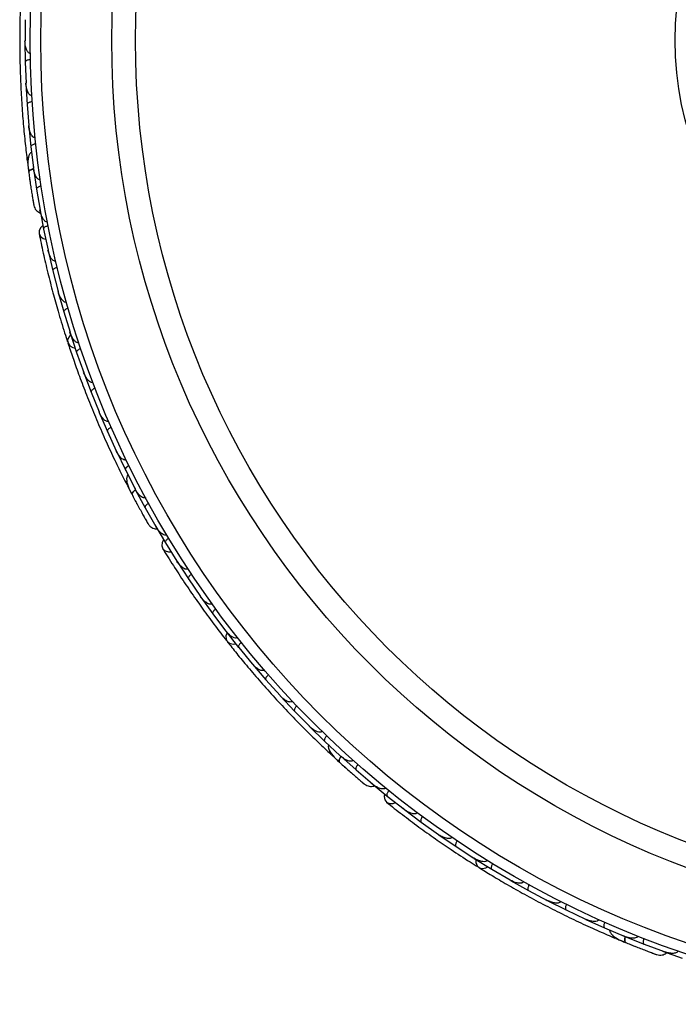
# Model space of a CAD drawing. Header units: millimetres. Extents: x 59 to 109, y 26 to 144.
# Tile 15 of 158: x 59.42 to 62.54, y 41.43 to 46.1. Entities that reach past the tile are written whole.
import ezdxf

# ---------------------------------------------------------------- set-up
doc = ezdxf.new("R2010")
doc.units = ezdxf.units.MM

msp = doc.modelspace()

# ---------------------------------------------------------------- linework, layer by layer
at = {"color": 7, "linetype": 'Continuous', "lineweight": 25}
for p, q in [((59.44212, 46.10483), (59.44141, 46.00414)), ((59.44103, 46.00137), (59.44219, 45.90379)), ((59.44146, 46.01169), (59.44139, 46.00428)), ((59.44227, 45.90378), (59.44596, 45.80313)), ((59.44569, 45.81042), (59.44594, 45.80319)), ((59.4457, 45.80035), (59.45114, 45.7028)), ((59.45121, 45.70279), (59.45933, 45.60213)), ((59.45877, 45.60904), (59.45931, 45.60209)), ((59.45918, 45.59938), (59.46892, 45.50187)), ((59.46899, 45.50187), (59.48156, 45.40131)), ((59.45244, 45.43047), (59.45806, 45.38692)), ((59.48078, 45.40758), (59.48155, 45.40122)), ((59.48154, 45.39848), (59.49563, 45.301)), ((59.49571, 45.30101), (59.5128, 45.2005)), ((59.51089, 45.20854), (59.5292, 45.11129)), ((59.51186, 45.20605), (59.51281, 45.20035)), ((59.52929, 45.11129), (59.55055, 45.01172)), ((59.54909, 45.01855), (59.55046, 45.01204)), ((59.55077, 45.00889), (59.57316, 44.91309)), ((59.57323, 44.9131), (59.59871, 44.81511)), ((59.59684, 44.82229), (59.59862, 44.81538)), ((59.59906, 44.81232), (59.62551, 44.71803)), ((59.62559, 44.71805), (59.65523, 44.62162)), ((59.653, 44.62888), (59.65514, 44.62182)), ((59.65569, 44.61886), (59.68616, 44.52608)), ((59.68624, 44.52609), (59.72001, 44.43122)), ((59.71748, 44.43834), (59.71994, 44.43135)), ((59.7206, 44.42849), (59.75507, 44.33719)), ((59.75514, 44.33721), (59.79303, 44.24389)), ((59.79029, 44.25065), (59.79299, 44.24394)), ((59.79374, 44.24119), (59.83221, 44.15138)), ((59.83229, 44.1514), (59.87434, 44.05958)), ((59.87145, 44.06589), (59.87434, 44.05955)), ((59.87514, 44.05695), (59.91764, 43.96865)), ((59.91772, 43.96868), (59.96392, 43.87848)), ((59.92658, 43.89592), (59.94676, 43.85692)), ((59.96104, 43.8841), (59.96394, 43.8784)), ((59.96487, 43.87582), (60.01145, 43.78903)), ((60.01152, 43.78906), (60.06196, 43.70047)), ((60.05741, 43.70737), (60.10788, 43.62225)), ((60.05917, 43.70536), (60.06202, 43.70033)), ((60.10796, 43.62228), (60.16199, 43.53598)), ((60.15828, 43.5419), (60.1618, 43.53625)), ((60.16317, 43.5334), (60.21697, 43.45103)), ((60.21704, 43.45107), (60.27449, 43.3677)), ((60.27028, 43.37381), (60.27432, 43.36792)), ((60.27578, 43.36519), (60.33288, 43.28565)), ((60.33295, 43.28568), (60.39378, 43.20521)), ((60.3892, 43.21126), (60.39363, 43.20537)), ((60.39516, 43.20277), (60.45553, 43.12601)), ((60.4556, 43.12605), (60.51978, 43.04845)), ((60.51496, 43.05427), (60.51967, 43.04855)), ((60.52126, 43.04608), (60.58488, 42.97208)), ((60.58494, 42.97213), (60.65247, 42.89739)), ((60.64758, 42.90281), (60.65241, 42.89743)), ((60.65406, 42.89509), (60.72093, 42.82386)), ((60.72099, 42.82391), (60.79191, 42.75201)), ((60.78704, 42.75694), (60.79192, 42.75197)), ((60.79356, 42.74981), (60.8637, 42.68137)), ((60.86376, 42.68142), (60.93802, 42.61247)), ((60.89697, 42.61608), (60.92928, 42.58634)), ((60.9334, 42.61676), (60.93808, 42.61239)), ((60.93983, 42.61029), (61.01328, 42.54467)), ((61.01334, 42.54472), (61.09104, 42.47872)), ((61.0844, 42.48365), (61.16094, 42.42092)), ((61.08674, 42.48236), (61.09114, 42.47861)), ((61.16101, 42.42098), (61.24129, 42.35836)), ((61.23578, 42.36266), (61.24102, 42.35855)), ((61.24328, 42.35634), (61.32201, 42.29735)), ((61.32207, 42.2974), (61.40457, 42.23871)), ((61.39852, 42.24301), (61.40433, 42.23886)), ((61.40663, 42.23679), (61.4875, 42.18157)), ((61.48755, 42.18163), (61.57223, 42.12682)), ((61.56586, 42.13094), (61.57204, 42.12692)), ((61.57437, 42.125), (61.65735, 42.07351)), ((61.6574, 42.07357), (61.74425, 42.02261)), ((61.73773, 42.02643), (61.74412, 42.02266)), ((61.74645, 42.02089), (61.83154, 41.97311)), ((61.83159, 41.97317), (61.9206, 41.92604)), ((61.91415, 41.92946), (61.92054, 41.92605)), ((61.92288, 41.92442), (62.01008, 41.88036)), ((62.01012, 41.88042), (62.10136, 41.83712)), ((62.09509, 41.84009), (62.10138, 41.83709)), ((62.10366, 41.83562), (62.19298, 41.79529)), ((62.19302, 41.79536), (62.28639, 41.75597)), ((62.24657, 41.74532), (62.25446, 41.74203)), ((62.28057, 41.75842), (62.28646, 41.75591)), ((62.28883, 41.75454), (62.38029, 41.71799)), ((62.38033, 41.71806), (62.47592, 41.68262)), ((62.46799, 41.68498), (62.56137, 41.65222)), ((62.47064, 41.68457), (62.47605, 41.68255))]:
    msp.add_line(p, q, dxfattribs=at)
at = {"color": 1, "linetype": 'Continuous', "lineweight": 25, "flags": 128}
for points in [[(59.48193, 45.39762), (59.4789, 45.3966), (59.47165, 45.39366), (59.4658, 45.39049), (59.46159, 45.38721), (59.45916, 45.38394), (59.45862, 45.38081)], [(59.96553, 43.87514), (59.96303, 43.87315), (59.95722, 43.8679), (59.95281, 43.86292), (59.94997, 43.8584), (59.94881, 43.85449), (59.94937, 43.85137)], [(60.94068, 42.60988), (60.93901, 42.60715), (60.93535, 42.60024), (60.93291, 42.59405), (60.93179, 42.58882), (60.93203, 42.58476), (60.93363, 42.58201)], [(62.28961, 41.75371), (62.28913, 41.7513), (62.28805, 41.74356), (62.28788, 41.73691), (62.28861, 41.73161), (62.29023, 41.72788), (62.29267, 41.72584)]]:
    msp.add_lwpolyline(points, dxfattribs=at)
at = {"color": 7, "linetype": 'Continuous', "lineweight": 25, "flags": 128}
for points in [[(59.46557, 45.33192), (59.46553, 45.33227), (59.46552, 45.3326)], [(59.52564, 45.12843), (59.51555, 45.11896), (59.50819, 45.10454), (59.50801, 45.08954), (59.51502, 45.07615), (59.52819, 45.06636), (59.53922, 45.06262)], [(59.65824, 44.61048), (59.64869, 44.59893), (59.64351, 44.5839), (59.64537, 44.56922), (59.65402, 44.55701), (59.66821, 44.54905), (59.67894, 44.54678)], [(59.97263, 43.80781), (59.97247, 43.80812), (59.97235, 43.80842)], [(60.09866, 43.63713), (60.09243, 43.62478), (60.09044, 43.60872), (60.0954, 43.59456), (60.10657, 43.58437), (60.12229, 43.57968), (60.13394, 43.57994)], [(60.40043, 43.19577), (60.3954, 43.18165), (60.39567, 43.16575), (60.40244, 43.1526), (60.41475, 43.14409), (60.4308, 43.14146), (60.44166, 43.14299)], [(60.97038, 42.54903), (60.97013, 42.54927), (60.9699, 42.54952)], [(61.14719, 42.43176), (61.14555, 42.41802), (61.14918, 42.40225), (61.15869, 42.39063), (61.17266, 42.38488), (61.18905, 42.38585), (61.1999, 42.39008)], [(61.58171, 42.12022), (61.58182, 42.10524), (61.58751, 42.09039), (61.59837, 42.08034), (61.61284, 42.07656), (61.62883, 42.07957), (61.63851, 42.08473)]]:
    msp.add_lwpolyline(points, dxfattribs=at)
at = {"color": 7, "linetype": 'Continuous', "lineweight": 25}
for radius in [4.575, 4.525, 4.188, 4.075, 1.51349]:
    msp.add_circle((64.04094, 46.00769), radius, dxfattribs=at)
for centre, start, end in [((59.47725, 45.43573), 137.6192, 183.09896), ((59.9481, 43.90935), 157.6192, 203.09896), ((60.9126, 42.63606), 177.6192, 223.09896), ((62.25442, 41.76944), 197.6192, 243.09896)]:
    msp.add_arc(centre, 0.02567, start, end, dxfattribs=at)
for points, knots in [([(59.41848, 46.16099), (59.4178, 46.13796), (59.41646, 46.09199), (59.41565, 46.00624), (59.41662, 45.9121), (59.41971, 45.81192), (59.42521, 45.7098), (59.43272, 45.61015), (59.44185, 45.51561), (59.44838, 45.46125), (59.45165, 45.43406)], [0, 0, 0, 0, 0.1251424, 0.2497929, 0.374676, 0.4998622, 0.6249666, 0.7502587, 0.8750633, 1, 1, 1, 1]), ([(59.46637, 45.94485), (59.46605, 45.94484), (59.46496, 45.94483), (59.4625, 45.94526), (59.45908, 45.94689), (59.45396, 45.95143), (59.44942, 45.959), (59.44269, 45.97682), (59.44095, 45.99229), (59.44094, 46.00425), (59.44094, 46.00433)], [0, 0, 0, 0, 0.0130732, 0.044023, 0.1002245, 0.1663566, 0.3297208, 0.4739231, 0.9964125, 1, 1, 1, 1]), ([(59.46688, 45.91485), (59.46665, 45.91485), (59.46384, 45.91477), (59.45842, 45.91422), (59.4515, 45.91249), (59.44585, 45.90985), (59.44272, 45.90684), (59.4421, 45.90471), (59.44211, 45.90382), (59.44211, 45.90379)], [0, 0, 0, 0, 0.01674193, 0.20707182, 0.39855042, 0.59933539, 0.83103755, 0.9934948, 1, 1, 1, 1]), ([(59.47349, 45.74492), (59.47342, 45.74492), (59.47216, 45.74482), (59.4694, 45.74515), (59.46486, 45.74736), (59.458, 45.75412), (59.45174, 45.76701), (59.44715, 45.78443), (59.44577, 45.79685), (59.44548, 45.80318), (59.44548, 45.80326)], [0, 0, 0, 0, 0.00283524, 0.05097702, 0.11033655, 0.20781194, 0.45318455, 0.72164005, 0.99641479, 1, 1, 1, 1]), ([(59.47532, 45.71488), (59.47509, 45.71486), (59.47228, 45.71467), (59.46689, 45.71388), (59.46006, 45.71185), (59.45453, 45.70897), (59.45153, 45.70583), (59.451, 45.70368), (59.45105, 45.70279), (59.45105, 45.70275)], [0, 0, 0, 0, 0.016652, 0.2070285, 0.3985507, 0.5993597, 0.831024, 0.9934916, 1, 1, 1, 1]), ([(59.48938, 45.5451), (59.48842, 45.54506), (59.48631, 45.54497), (59.48245, 45.54622), (59.47701, 45.55), (59.46778, 45.56231), (59.46179, 45.58075), (59.45938, 45.59621), (59.45884, 45.60218), (59.45884, 45.60226)], [0, 0, 0, 0, 0.03885738, 0.08481202, 0.16293798, 0.31269578, 0.73690509, 0.9964149, 1, 1, 1, 1]), ([(59.49255, 45.51494), (59.49099, 45.51473), (59.48686, 45.51418), (59.48054, 45.51246), (59.47433, 45.50969), (59.47002, 45.50625), (59.4688, 45.50353), (59.46881, 45.50208), (59.46884, 45.50182), (59.46884, 45.50179)], [0, 0, 0, 0, 0.11561, 0.3057804, 0.5012224, 0.7256982, 0.9503445, 0.9934853, 1, 1, 1, 1]), ([(59.4722, 45.47743), (59.4705, 45.47603), (59.46489, 45.47142), (59.45679, 45.45508), (59.4529, 45.42488), (59.45667, 45.39579), (59.45862, 45.38077)], [0, 0, 0, 0, 0.0722062, 0.2380923, 0.6065513, 1, 1, 1, 1]), ([(59.45818, 45.38401), (59.45949, 45.37452), (59.46211, 45.35557), (59.46639, 45.32627), (59.47066, 45.29824), (59.47468, 45.27289), (59.47819, 45.25145), (59.48089, 45.23545), (59.48265, 45.22522), (59.48288, 45.224), (59.48299, 45.2234)], [0, 0, 0, 0, 0.1253341, 0.2502351, 0.3757048, 0.5015073, 0.6270811, 0.7524027, 0.8783335, 1, 1, 1, 1]), ([(59.48291, 45.39637), (59.48239, 45.39625), (59.47673, 45.39488), (59.46847, 45.39127), (59.46024, 45.38613), (59.45843, 45.38259), (59.4586, 45.38093), (59.45862, 45.38081)], [0, 0, 0, 0, 0.0316493, 0.3464731, 0.6613851, 0.9762941, 1, 1, 1, 1]), ([(59.51413, 45.34538), (59.51345, 45.3453), (59.51167, 45.34511), (59.50818, 45.34579), (59.50299, 45.34859), (59.49408, 45.3581), (59.48595, 45.37633), (59.48223, 45.39266), (59.48109, 45.40125), (59.48108, 45.40133)], [0, 0, 0, 0, 0.0273886, 0.0721385, 0.1418849, 0.2690946, 0.6203421, 0.9964192, 1, 1, 1, 1]), ([(59.46304, 45.3494), (59.46306, 45.3493), (59.46386, 45.34343), (59.46472, 45.33762), (59.46557, 45.33191)], [0, 0, 0, 0, 0.01740373, 1, 1, 1, 1]), ([(59.51867, 45.31504), (59.51713, 45.31476), (59.51303, 45.31402), (59.50679, 45.31203), (59.50071, 45.309), (59.49655, 45.30538), (59.49544, 45.30262), (59.49552, 45.30118), (59.49556, 45.30093), (59.49556, 45.30089)], [0, 0, 0, 0, 0.1153787, 0.305714, 0.5012752, 0.7256734, 0.9502371, 0.9934744, 1, 1, 1, 1]), ([(59.47822, 45.25121), (59.47946, 45.24381), (59.48194, 45.22902), (59.48261, 45.2254), (59.48294, 45.22359)], [0, 0, 0, 0, 0.4997894, 1, 1, 1, 1]), ([(59.48296, 45.22349), (59.48417, 45.21947), (59.48654, 45.2116), (59.49337, 45.20158), (59.50162, 45.19415), (59.50879, 45.18923), (59.51345, 45.18817), (59.51478, 45.18786)], [0, 0, 0, 0, 0.25091, 0.490928, 0.714443, 0.9181712, 1, 1, 1, 1]), ([(59.54786, 45.14576), (59.54746, 45.14569), (59.54597, 45.14542), (59.54285, 45.14565), (59.5379, 45.14766), (59.52945, 45.15492), (59.52197, 45.16788), (59.51583, 45.1843), (59.5133, 45.19494), (59.51233, 45.20039), (59.51232, 45.20047)], [0, 0, 0, 0, 0.0165279, 0.0607653, 0.1238722, 0.2334997, 0.5249132, 0.7588895, 0.9964268, 1, 1, 1, 1]), ([(59.50777, 45.0906), (59.51404, 45.06044), (59.52595, 45.00308), (59.54858, 44.90658), (59.57243, 44.81345), (59.59899, 44.71835), (59.6224, 44.63977), (59.63862, 44.59036), (59.64332, 44.57603)], [0, 0, 0, 0, 0.2180556, 0.4147202, 0.5912036, 0.7489875, 0.9272426, 1, 1, 1, 1]), ([(59.55161, 45.12647), (59.55008, 45.12612), (59.54601, 45.12522), (59.53986, 45.12297), (59.53391, 45.11969), (59.5299, 45.11591), (59.52891, 45.11311), (59.52905, 45.11167), (59.5291, 45.11142), (59.5291, 45.11138)], [0, 0, 0, 0, 0.1152798, 0.3056806, 0.5012898, 0.7256609, 0.9501956, 0.9934701, 1, 1, 1, 1]), ([(59.58777, 44.9589), (59.58669, 44.95871), (59.58529, 44.95847), (59.58239, 44.95876), (59.57759, 44.96033), (59.5716, 44.96524), (59.56268, 44.97642), (59.55534, 44.99218), (59.55136, 45.00586), (59.55003, 45.0118), (59.55002, 45.01188)], [0, 0, 0, 0, 0.0439924, 0.0565425, 0.1182118, 0.2485839, 0.3779124, 0.7339208, 0.9964229, 1, 1, 1, 1]), ([(59.59486, 44.92927), (59.59464, 44.92921), (59.59191, 44.92853), (59.58674, 44.92683), (59.58036, 44.92365), (59.5754, 44.91987), (59.57299, 44.91626), (59.57284, 44.91406), (59.57304, 44.9132), (59.57305, 44.91316)], [0, 0, 0, 0, 0.0163611, 0.206885, 0.3985455, 0.5994314, 0.8309806, 0.9934816, 1, 1, 1, 1]), ([(59.63818, 44.76417), (59.63736, 44.76398), (59.6358, 44.76361), (59.63267, 44.76378), (59.6276, 44.76539), (59.62167, 44.76987), (59.61235, 44.7805), (59.60436, 44.79583), (59.59977, 44.80933), (59.59821, 44.81515), (59.59818, 44.81523)], [0, 0, 0, 0, 0.03361883, 0.0647198, 0.12594027, 0.25112806, 0.37546159, 0.73561596, 0.99641906, 1, 1, 1, 1]), ([(59.64648, 44.73515), (59.64497, 44.73467), (59.64101, 44.73341), (59.63507, 44.73062), (59.62945, 44.72681), (59.6258, 44.72268), (59.62506, 44.71978), (59.62533, 44.71836), (59.6254, 44.71811), (59.62541, 44.71807)], [0, 0, 0, 0, 0.1157169, 0.3058088, 0.5011944, 0.7257089, 0.9503963, 0.9934905, 1, 1, 1, 1]), ([(59.69686, 44.57256), (59.6963, 44.57239), (59.69456, 44.57187), (59.69118, 44.5719), (59.6842, 44.57409), (59.67694, 44.58036), (59.6647, 44.59583), (59.65835, 44.61019), (59.65473, 44.62161), (59.65471, 44.62169)], [0, 0, 0, 0, 0.02335, 0.0734618, 0.134698, 0.325553, 0.4727956, 0.9964114, 1, 1, 1, 1]), ([(59.64481, 44.57077), (59.65206, 44.5489), (59.66652, 44.50524), (59.69508, 44.42439), (59.72819, 44.33626), (59.76536, 44.24318), (59.80545, 44.14909), (59.84659, 44.05802), (59.88751, 43.97231), (59.91224, 43.92346), (59.92461, 43.89902)], [0, 0, 0, 0, 0.1251424, 0.2497929, 0.374676, 0.4998622, 0.6249666, 0.7502587, 0.8750633, 1, 1, 1, 1]), ([(59.70637, 44.54408), (59.70489, 44.54353), (59.70098, 44.5421), (59.69517, 44.53905), (59.68972, 44.535), (59.68626, 44.5307), (59.68565, 44.52777), (59.68598, 44.52636), (59.68606, 44.52611), (59.68607, 44.52608)], [0, 0, 0, 0, 0.11581192, 0.30583711, 0.50117443, 0.72571967, 0.95043997, 0.99349487, 1, 1, 1, 1]), ([(59.76374, 44.38404), (59.76344, 44.38393), (59.76242, 44.38355), (59.75997, 44.38311), (59.7562, 44.38347), (59.74983, 44.38599), (59.74297, 44.39154), (59.73055, 44.40598), (59.72363, 44.41993), (59.71953, 44.43116), (59.7195, 44.43124)], [0, 0, 0, 0, 0.0130732, 0.044023, 0.1002245, 0.1663566, 0.3297208, 0.4739231, 0.9964125, 1, 1, 1, 1]), ([(59.77448, 44.35603), (59.77427, 44.35595), (59.77165, 44.35491), (59.76674, 44.35254), (59.76084, 44.34855), (59.75643, 44.34414), (59.75452, 44.34024), (59.75466, 44.33802), (59.75498, 44.33719), (59.75499, 44.33716)], [0, 0, 0, 0, 0.0167419, 0.2070718, 0.3985504, 0.5993354, 0.8310375, 0.9934948, 1, 1, 1, 1]), ([(59.83881, 44.19861), (59.83875, 44.19858), (59.8376, 44.19807), (59.83489, 44.19742), (59.82987, 44.19795), (59.82111, 44.20196), (59.81082, 44.21192), (59.80055, 44.22673), (59.795, 44.23793), (59.79257, 44.24378), (59.79254, 44.24385)], [0, 0, 0, 0, 0.0028352, 0.050977, 0.1103366, 0.2078119, 0.4531845, 0.7216401, 0.9964148, 1, 1, 1, 1]), ([(59.8508, 44.171), (59.8506, 44.17091), (59.84802, 44.16977), (59.84323, 44.16718), (59.8375, 44.16294), (59.83329, 44.15835), (59.83155, 44.15436), (59.83179, 44.15216), (59.83214, 44.15134), (59.83215, 44.15131)], [0, 0, 0, 0, 0.016652, 0.2070285, 0.3985507, 0.5993597, 0.831024, 0.9934916, 1, 1, 1, 1]), ([(59.92209, 44.01628), (59.9212, 44.01591), (59.91925, 44.0151), (59.91519, 44.01496), (59.90879, 44.01664), (59.89591, 44.02505), (59.88397, 44.04034), (59.87641, 44.05404), (59.87387, 44.05947), (59.87383, 44.05954)], [0, 0, 0, 0, 0.0388574, 0.084812, 0.162938, 0.3126958, 0.7369051, 0.9964149, 1, 1, 1, 1]), ([(59.93538, 43.98902), (59.93468, 43.98866), (59.93328, 43.98795), (59.93082, 43.98654), (59.92806, 43.98476), (59.92518, 43.9826), (59.92264, 43.98036), (59.92045, 43.97801), (59.91869, 43.97561), (59.91753, 43.97327), (59.91703, 43.97112), (59.91717, 43.96962), (59.91747, 43.96882), (59.91758, 43.96858), (59.9176, 43.96855)], [0, 0, 0, 0, 0.0574106, 0.1154252, 0.2092601, 0.3056827, 0.4021848, 0.5011675, 0.6118602, 0.7257855, 0.8367035, 0.9504885, 0.9935042, 1, 1, 1, 1]), ([(59.92909, 43.94681), (59.92797, 43.94491), (59.92428, 43.93866), (59.92225, 43.92054), (59.92892, 43.89082), (59.94242, 43.86478), (59.94939, 43.85133)], [0, 0, 0, 0, 0.0722062, 0.2380923, 0.6065513, 1, 1, 1, 1]), ([(59.96687, 43.8743), (59.96643, 43.87401), (59.96158, 43.87078), (59.95505, 43.86456), (59.94907, 43.85692), (59.94858, 43.85298), (59.94932, 43.85147), (59.94937, 43.85137)], [0, 0, 0, 0, 0.0316491, 0.3464729, 0.661385, 0.9762941, 1, 1, 1, 1]), ([(60.01365, 43.83706), (60.01336, 43.8369), (60.01276, 43.83658), (60.01187, 43.83624), (60.01101, 43.83599), (60.01021, 43.83581), (60.00938, 43.83569), (60.00841, 43.83562), (60.00729, 43.83562), (60.00604, 43.83573), (60.00478, 43.83594), (60.00323, 43.83631), (60.0014, 43.8369), (59.99933, 43.83777), (59.99732, 43.8388), (59.99515, 43.84007), (59.99286, 43.84161), (59.99046, 43.84344), (59.98815, 43.84538), (59.9859, 43.84743), (59.98373, 43.84959), (59.98163, 43.85183), (59.97959, 43.85413), (59.97759, 43.85654), (59.97564, 43.85903), (59.97372, 43.86161), (59.97187, 43.86425), (59.96949, 43.86783), (59.96666, 43.87243), (59.96453, 43.87628), (59.96349, 43.87826), (59.96345, 43.87834)], [0, 0, 0, 0, 0.0136004, 0.0273521, 0.0383826, 0.0494831, 0.0607816, 0.0721388, 0.0892941, 0.1065889, 0.1242322, 0.1419631, 0.17329, 0.2048652, 0.2369916, 0.2692377, 0.3123122, 0.3555278, 0.3990692, 0.4426871, 0.4871255, 0.5316139, 0.5762306, 0.6208822, 0.6675583, 0.7142647, 0.7610545, 0.8078691, 0.9020625, 0.9964289, 1, 1, 1, 1]), ([(59.94786, 43.85423), (59.95234, 43.84576), (59.96128, 43.82884), (59.97533, 43.80278), (59.98892, 43.7779), (60.00138, 43.75545), (60.01201, 43.73651), (60.02002, 43.7224), (60.02517, 43.71339), (60.0258, 43.71232), (60.02611, 43.71179)], [0, 0, 0, 0, 0.1253341, 0.2502351, 0.3757048, 0.5015073, 0.6270811, 0.7524027, 0.8783335, 1, 1, 1, 1]), ([(59.96427, 43.82337), (59.96432, 43.82328), (59.96708, 43.81803), (59.96988, 43.81287), (59.97263, 43.8078)], [0, 0, 0, 0, 0.0174037, 1, 1, 1, 1]), ([(60.0283, 43.8101), (60.02694, 43.80931), (60.02334, 43.80722), (60.01816, 43.80322), (60.01348, 43.79828), (60.01081, 43.79346), (60.01072, 43.79049), (60.01128, 43.78917), (60.0114, 43.78894), (60.01142, 43.78891)], [0, 0, 0, 0, 0.1153787, 0.305714, 0.5012752, 0.7256734, 0.9502371, 0.9934744, 1, 1, 1, 1]), ([(60.01212, 43.73629), (60.01581, 43.72977), (60.0232, 43.71671), (60.02507, 43.71354), (60.026, 43.71195)], [0, 0, 0, 0, 0.4997894, 1, 1, 1, 1]), ([(60.02605, 43.71187), (60.02856, 43.7085), (60.03348, 43.70191), (60.04333, 43.69484), (60.05362, 43.69068), (60.06204, 43.6885), (60.06678, 43.6891), (60.06814, 43.68927)], [0, 0, 0, 0, 0.25091, 0.490928, 0.714443, 0.9181712, 1, 1, 1, 1]), ([(60.11363, 43.66102), (60.11327, 43.66081), (60.11196, 43.66005), (60.10895, 43.6592), (60.10361, 43.6594), (60.09319, 43.66333), (60.08173, 43.67295), (60.07034, 43.68628), (60.06433, 43.69542), (60.06155, 43.7002), (60.06151, 43.70027)], [0, 0, 0, 0, 0.01652787, 0.06076532, 0.12387224, 0.23349968, 0.5249132, 0.75888947, 0.99642682, 1, 1, 1, 1]), ([(60.12374, 43.64417), (60.12242, 43.64332), (60.11891, 43.64108), (60.1139, 43.63687), (60.10943, 43.63175), (60.10696, 43.62682), (60.10699, 43.62385), (60.1076, 43.62255), (60.10774, 43.62233), (60.10775, 43.6223)], [0, 0, 0, 0, 0.1152798, 0.3056806, 0.5012898, 0.7256609, 0.9501956, 0.9934701, 1, 1, 1, 1]), ([(60.09482, 43.59548), (60.11102, 43.56928), (60.14184, 43.51945), (60.1961, 43.43651), (60.25036, 43.35715), (60.30785, 43.27687), (60.35672, 43.21104), (60.38887, 43.17015), (60.39819, 43.1583)], [0, 0, 0, 0, 0.2180556, 0.4147202, 0.5912036, 0.7489875, 0.9272426, 1, 1, 1, 1]), ([(60.21504, 43.49907), (60.21408, 43.49853), (60.21285, 43.49783), (60.21003, 43.49711), (60.20498, 43.49694), (60.19768, 43.4995), (60.18547, 43.50696), (60.17317, 43.51926), (60.16476, 43.53075), (60.16148, 43.53588), (60.16144, 43.53595)], [0, 0, 0, 0, 0.0439924, 0.0565425, 0.1182118, 0.2485839, 0.3779124, 0.7339208, 0.9964229, 1, 1, 1, 1]), ([(60.23183, 43.47365), (60.23164, 43.47353), (60.22931, 43.47196), (60.22504, 43.46859), (60.22013, 43.46342), (60.21676, 43.45817), (60.21573, 43.45395), (60.21634, 43.45183), (60.21683, 43.45109), (60.21685, 43.45106)], [0, 0, 0, 0, 0.01636109, 0.20688497, 0.39854552, 0.59943138, 0.8309806, 0.99348164, 1, 1, 1, 1]), ([(60.32901, 43.33333), (60.3283, 43.33287), (60.32696, 43.33199), (60.32397, 43.33108), (60.31865, 43.33086), (60.31154, 43.33304), (60.29915, 43.33984), (60.2864, 43.35151), (60.27747, 43.36263), (60.27401, 43.36757), (60.27396, 43.36763)], [0, 0, 0, 0, 0.0336188, 0.0647198, 0.1259403, 0.2511281, 0.3754616, 0.735616, 0.9964191, 1, 1, 1, 1]), ([(60.34673, 43.3089), (60.34548, 43.30794), (60.34218, 43.30539), (60.33756, 43.30075), (60.33358, 43.29524), (60.33156, 43.2901), (60.33186, 43.28714), (60.3326, 43.28589), (60.33275, 43.28568), (60.33277, 43.28565)], [0, 0, 0, 0, 0.11571691, 0.30580882, 0.50119443, 0.72570886, 0.95039629, 0.99349051, 1, 1, 1, 1]), ([(60.44968, 43.17335), (60.44922, 43.173), (60.44776, 43.17191), (60.44457, 43.17079), (60.43726, 43.17046), (60.42829, 43.17387), (60.4115, 43.18422), (60.40063, 43.19553), (60.39332, 43.20503), (60.39327, 43.2051)], [0, 0, 0, 0, 0.02335, 0.0734618, 0.134698, 0.325553, 0.4727956, 0.9964114, 1, 1, 1, 1]), ([(60.40139, 43.15386), (60.41568, 43.13579), (60.4442, 43.09971), (60.49869, 43.0335), (60.55995, 42.96201), (60.62671, 42.88726), (60.69656, 42.81256), (60.76637, 42.74105), (60.83414, 42.6745), (60.87408, 42.63706), (60.89406, 42.61832)], [0, 0, 0, 0, 0.1251424, 0.2497929, 0.374676, 0.4998622, 0.6249666, 0.7502587, 0.8750633, 1, 1, 1, 1]), ([(60.46836, 43.14983), (60.46715, 43.14882), (60.46397, 43.14613), (60.45956, 43.14128), (60.45582, 43.13561), (60.45404, 43.13039), (60.45447, 43.12743), (60.45526, 43.12621), (60.45542, 43.12601), (60.45544, 43.12598)], [0, 0, 0, 0, 0.1158119, 0.3058371, 0.5011744, 0.7257197, 0.95044, 0.9934949, 1, 1, 1, 1]), ([(60.57701, 43.01907), (60.57676, 43.01886), (60.57594, 43.01816), (60.57378, 43.0169), (60.57011, 43.01596), (60.56327, 43.01614), (60.55493, 43.01902), (60.53832, 43.02834), (60.52705, 43.03908), (60.51935, 43.04823), (60.51929, 43.04829)], [0, 0, 0, 0, 0.0130732, 0.044023, 0.1002245, 0.1663566, 0.3297208, 0.4739231, 0.9964125, 1, 1, 1, 1]), ([(60.59668, 42.99642), (60.59651, 42.99627), (60.5944, 42.99441), (60.5906, 42.9905), (60.58642, 42.98473), (60.58378, 42.97908), (60.58332, 42.97475), (60.58421, 42.97272), (60.5848, 42.97205), (60.58482, 42.97203)], [0, 0, 0, 0, 0.01674193, 0.20707182, 0.39855042, 0.59933539, 0.83103755, 0.9934948, 1, 1, 1, 1]), ([(60.71097, 42.8705), (60.71092, 42.87045), (60.71002, 42.86957), (60.70769, 42.86804), (60.70279, 42.86682), (60.6932, 42.86759), (60.68012, 42.87344), (60.6654, 42.88384), (60.65636, 42.89246), (60.65207, 42.89713), (60.65202, 42.89719)], [0, 0, 0, 0, 0.0028352, 0.050977, 0.1103366, 0.2078119, 0.4531845, 0.7216401, 0.9964148, 1, 1, 1, 1]), ([(60.73168, 42.84866), (60.73152, 42.8485), (60.72949, 42.84655), (60.72587, 42.84248), (60.72194, 42.83653), (60.71955, 42.83077), (60.71928, 42.82643), (60.72026, 42.82445), (60.72087, 42.8238), (60.72089, 42.82378)], [0, 0, 0, 0, 0.016652, 0.2070285, 0.3985507, 0.5993597, 0.831024, 0.9934916, 1, 1, 1, 1]), ([(60.85159, 42.72764), (60.85088, 42.72699), (60.84932, 42.72557), (60.84556, 42.72405), (60.83897, 42.72344), (60.82398, 42.72694), (60.80754, 42.73721), (60.79575, 42.74751), (60.7915, 42.75174), (60.79145, 42.7518)], [0, 0, 0, 0, 0.0388574, 0.084812, 0.162938, 0.3126958, 0.7369051, 0.9964149, 1, 1, 1, 1]), ([(60.8734, 42.70658), (60.87234, 42.70541), (60.86954, 42.70233), (60.8658, 42.69695), (60.86282, 42.69084), (60.86173, 42.68543), (60.86254, 42.68257), (60.86348, 42.68147), (60.86367, 42.68128), (60.86369, 42.68126)], [0, 0, 0, 0, 0.11561, 0.3057804, 0.50122242, 0.72569819, 0.95034449, 0.99348532, 1, 1, 1, 1]), ([(60.88193, 42.66476), (60.88153, 42.6626), (60.88019, 42.65546), (60.88448, 42.63774), (60.90092, 42.61209), (60.92251, 42.59224), (60.93366, 42.58198)], [0, 0, 0, 0, 0.0722062, 0.2380923, 0.6065513, 1, 1, 1, 1]), ([(60.99893, 42.59056), (60.99846, 42.59006), (60.99722, 42.58877), (60.99411, 42.58705), (60.98833, 42.58586), (60.97539, 42.58741), (60.95744, 42.59615), (60.9441, 42.60627), (60.9377, 42.61212), (60.93764, 42.61217)], [0, 0, 0, 0, 0.0273886, 0.0721385, 0.1418849, 0.2690946, 0.6203421, 0.9964192, 1, 1, 1, 1]), ([(60.93123, 42.58418), (60.93834, 42.57775), (60.95253, 42.56492), (60.97464, 42.54523), (60.99592, 42.5265), (61.0153, 42.50967), (61.03177, 42.49551), (61.04412, 42.48498), (61.05204, 42.47828), (61.053, 42.47749), (61.05347, 42.4771)], [0, 0, 0, 0, 0.1253341, 0.2502351, 0.3757048, 0.5015073, 0.6270811, 0.7524027, 0.8783335, 1, 1, 1, 1]), ([(60.94223, 42.60955), (60.94191, 42.60912), (60.93846, 42.60443), (60.93445, 42.59636), (60.93145, 42.58713), (60.93234, 42.58325), (60.93354, 42.58209), (60.93363, 42.58201)], [0, 0, 0, 0, 0.0316493, 0.3464731, 0.6613851, 0.9762941, 1, 1, 1, 1]), ([(61.02191, 42.57023), (61.0209, 42.56902), (61.01824, 42.56583), (61.01474, 42.56029), (61.01203, 42.55406), (61.01117, 42.54861), (61.01209, 42.54579), (61.01308, 42.54474), (61.01327, 42.54456), (61.0133, 42.54454)], [0, 0, 0, 0, 0.1153787, 0.305714, 0.5012752, 0.7256734, 0.9502371, 0.9934744, 1, 1, 1, 1]), ([(60.95721, 42.5608), (60.95728, 42.56073), (60.96167, 42.55675), (60.96607, 42.55285), (60.97039, 42.54903)], [0, 0, 0, 0, 0.0174037, 1, 1, 1, 1]), ([(61.03195, 42.49534), (61.03765, 42.49047), (61.04906, 42.48073), (61.0519, 42.47838), (61.05332, 42.47721)], [0, 0, 0, 0, 0.4997894, 1, 1, 1, 1]), ([(61.0534, 42.47715), (61.05691, 42.47484), (61.06378, 42.47033), (61.07546, 42.46706), (61.08655, 42.46667), (61.09521, 42.4675), (61.09946, 42.46968), (61.10067, 42.47031)], [0, 0, 0, 0, 0.25091, 0.490928, 0.714443, 0.9181712, 1, 1, 1, 1]), ([(61.15308, 42.45932), (61.15282, 42.459), (61.15185, 42.45784), (61.14931, 42.45601), (61.14422, 42.45437), (61.13308, 42.45451), (61.11903, 42.45962), (61.10377, 42.46826), (61.09499, 42.47478), (61.09075, 42.47833), (61.09068, 42.47838)], [0, 0, 0, 0, 0.0165279, 0.0607653, 0.1238722, 0.2334997, 0.5249132, 0.7588895, 0.9964268, 1, 1, 1, 1]), ([(61.16835, 42.44695), (61.1674, 42.4457), (61.16487, 42.4424), (61.1616, 42.43672), (61.15915, 42.43038), (61.15851, 42.42491), (61.15955, 42.42213), (61.16058, 42.42111), (61.16078, 42.42095), (61.16081, 42.42093)], [0, 0, 0, 0, 0.1152798, 0.3056806, 0.5012898, 0.7256609, 0.9501956, 0.9934701, 1, 1, 1, 1]), ([(61.15782, 42.3913), (61.18201, 42.37222), (61.22801, 42.33594), (61.30737, 42.27656), (61.3855, 42.22055), (61.46698, 42.16477), (61.53542, 42.11962), (61.57961, 42.0922), (61.59242, 42.08425)], [0, 0, 0, 0, 0.2180556, 0.4147202, 0.5912036, 0.7489875, 0.9272426, 1, 1, 1, 1]), ([(61.30377, 42.34183), (61.30305, 42.34099), (61.30214, 42.33991), (61.29973, 42.33827), (61.29504, 42.33639), (61.2873, 42.33629), (61.27328, 42.33913), (61.25752, 42.34648), (61.24568, 42.35439), (61.24085, 42.3581), (61.24079, 42.35815)], [0, 0, 0, 0, 0.0439924, 0.0565425, 0.1182118, 0.2485839, 0.3779124, 0.7339208, 0.9964229, 1, 1, 1, 1]), ([(61.32824, 42.32368), (61.32811, 42.3235), (61.32645, 42.32123), (61.32359, 42.3166), (61.32074, 42.31006), (61.31937, 42.30398), (61.31984, 42.29966), (61.32115, 42.29788), (61.32186, 42.29735), (61.32188, 42.29733)], [0, 0, 0, 0, 0.0163611, 0.206885, 0.3985455, 0.5994314, 0.8309806, 0.9934816, 1, 1, 1, 1]), ([(61.46755, 42.22506), (61.46704, 42.22439), (61.46608, 42.2231), (61.46358, 42.22122), (61.45866, 42.21919), (61.45123, 42.21882), (61.43726, 42.22097), (61.42129, 42.22757), (61.4091, 42.23496), (61.40416, 42.23842), (61.40409, 42.23847)], [0, 0, 0, 0, 0.0336188, 0.0647198, 0.1259403, 0.2511281, 0.3754616, 0.735616, 0.9964191, 1, 1, 1, 1]), ([(61.49256, 42.20816), (61.49171, 42.20683), (61.48948, 42.20331), (61.48673, 42.19737), (61.48487, 42.19083), (61.48473, 42.18531), (61.48603, 42.18263), (61.48715, 42.1817), (61.48736, 42.18156), (61.48739, 42.18154)], [0, 0, 0, 0, 0.1157169, 0.3058088, 0.5011944, 0.7257089, 0.9503963, 0.9934905, 1, 1, 1, 1]), ([(61.63566, 42.11599), (61.63534, 42.11551), (61.63435, 42.11399), (61.63174, 42.11184), (61.62498, 42.10903), (61.61539, 42.10917), (61.59607, 42.11315), (61.58198, 42.12007), (61.57186, 42.1265), (61.57179, 42.12654)], [0, 0, 0, 0, 0.02335, 0.0734618, 0.134698, 0.325553, 0.4727956, 0.9964114, 1, 1, 1, 1]), ([(61.66126, 42.10029), (61.66047, 42.09892), (61.6584, 42.09531), (61.65591, 42.08925), (61.65434, 42.08263), (61.65445, 42.07712), (61.65587, 42.07449), (61.65702, 42.07361), (61.65725, 42.07348), (61.65728, 42.07346)], [0, 0, 0, 0, 0.1158119, 0.3058371, 0.5011744, 0.7257197, 0.95044, 0.9934949, 1, 1, 1, 1]), ([(61.59695, 42.08117), (61.61655, 42.06907), (61.65569, 42.04493), (61.72954, 42.00135), (61.81156, 41.95512), (61.89986, 41.90771), (61.99105, 41.86141), (62.0811, 41.81809), (62.16755, 41.77873), (62.21789, 41.7572), (62.24307, 41.74643)], [0, 0, 0, 0, 0.1251424, 0.2497929, 0.374676, 0.4998622, 0.6249666, 0.7502587, 0.8750633, 1, 1, 1, 1]), ([(61.80807, 42.01458), (61.80791, 42.01429), (61.80738, 42.01335), (61.80579, 42.01143), (61.80266, 42.00929), (61.79617, 42.00712), (61.78735, 42.00697), (61.76855, 42.01005), (61.75428, 42.01628), (61.74392, 42.02225), (61.74385, 42.02229)], [0, 0, 0, 0, 0.0130732, 0.044023, 0.1002245, 0.1663566, 0.3297208, 0.4739231, 0.9964125, 1, 1, 1, 1]), ([(61.83431, 42.00002), (61.8342, 41.99982), (61.83285, 41.99734), (61.83062, 41.99237), (61.82867, 41.98552), (61.82812, 41.97931), (61.82917, 41.97509), (61.8307, 41.97349), (61.83147, 41.97305), (61.8315, 41.97304)], [0, 0, 0, 0, 0.01674193, 0.20707182, 0.39855042, 0.59933539, 0.83103755, 0.9934948, 1, 1, 1, 1]), ([(61.98477, 41.92078), (61.98474, 41.92072), (61.9842, 41.91958), (61.98253, 41.91735), (61.97835, 41.91453), (61.96906, 41.91197), (61.95478, 41.91299), (61.93739, 41.91773), (61.92594, 41.92274), (61.92032, 41.92566), (61.92025, 41.92569)], [0, 0, 0, 0, 0.0028352, 0.050977, 0.1103366, 0.2078119, 0.4531845, 0.7216401, 0.9964148, 1, 1, 1, 1]), ([(62.0117, 41.90734), (62.01161, 41.90714), (62.01037, 41.90461), (62.00836, 41.89955), (62.0067, 41.89261), (62.00643, 41.88639), (62.00765, 41.88221), (62.00925, 41.88068), (62.01004, 41.88028), (62.01008, 41.88027)], [0, 0, 0, 0, 0.016652, 0.2070285, 0.3985507, 0.5993597, 0.831024, 0.9934916, 1, 1, 1, 1]), ([(62.16577, 41.83463), (62.16532, 41.83378), (62.16435, 41.83191), (62.16133, 41.82919), (62.15535, 41.82637), (62.14007, 41.82453), (62.1211, 41.82856), (62.1065, 41.8342), (62.10107, 41.83673), (62.10099, 41.83676)], [0, 0, 0, 0, 0.0388574, 0.084812, 0.162938, 0.3126958, 0.7369051, 0.9964149, 1, 1, 1, 1]), ([(62.19347, 41.8223), (62.19288, 41.82084), (62.19129, 41.81699), (62.18962, 41.81065), (62.18892, 41.80389), (62.18974, 41.79844), (62.19148, 41.79602), (62.19274, 41.79531), (62.19298, 41.7952), (62.19301, 41.79519)], [0, 0, 0, 0, 0.11561, 0.3057804, 0.5012224, 0.7256982, 0.9503445, 0.9934853, 1, 1, 1, 1]), ([(62.21579, 41.78592), (62.21615, 41.78375), (62.21734, 41.77658), (62.22743, 41.7614), (62.25165, 41.74292), (62.27873, 41.73165), (62.29271, 41.72583)], [0, 0, 0, 0, 0.0722062, 0.2380923, 0.6065513, 1, 1, 1, 1]), ([(62.25446, 41.74206), (62.25445, 41.74206), (62.25409, 41.74202), (62.25777, 41.74053), (62.26575, 41.737), (62.27856, 41.73165), (62.28877, 41.72748), (62.29178, 41.72626)], [0, 0, 0, 0, 0.00634171, 0.13913242, 0.45417131, 0.83927348, 1, 1, 1, 1]), ([(62.35111, 41.7562), (62.35084, 41.75558), (62.35012, 41.75394), (62.34778, 41.75126), (62.34276, 41.74817), (62.33007, 41.7452), (62.31021, 41.74727), (62.29422, 41.75222), (62.2862, 41.75552), (62.28613, 41.75555)], [0, 0, 0, 0, 0.0273886, 0.0721385, 0.1418849, 0.2690946, 0.6203421, 0.9964192, 1, 1, 1, 1]), ([(62.29105, 41.75365), (62.291, 41.75348), (62.28947, 41.74824), (62.28856, 41.73962), (62.28887, 41.7299), (62.29103, 41.72657), (62.29256, 41.72589), (62.29267, 41.72584)], [0, 0, 0, 0, 0.0108918, 0.332464, 0.6541266, 0.975786, 1, 1, 1, 1]), ([(62.28968, 41.72707), (62.29856, 41.72345), (62.31628, 41.71624), (62.34379, 41.70531), (62.3702, 41.69499), (62.39417, 41.6858), (62.41448, 41.67812), (62.42969, 41.67246), (62.43943, 41.66886), (62.4406, 41.66845), (62.44117, 41.66825)], [0, 0, 0, 0, 0.1253341, 0.2502351, 0.3757048, 0.5015073, 0.6270811, 0.7524027, 0.8783335, 1, 1, 1, 1]), ([(62.37966, 41.74497), (62.37913, 41.74349), (62.37772, 41.73957), (62.37632, 41.73317), (62.37591, 41.72639), (62.37696, 41.72098), (62.37879, 41.71864), (62.38008, 41.71799), (62.38032, 41.71789), (62.38035, 41.71788)], [0, 0, 0, 0, 0.1153787, 0.305714, 0.5012752, 0.7256734, 0.9502371, 0.9934744, 1, 1, 1, 1]), ([(62.3182, 41.71552), (62.31977, 41.71489), (62.32666, 41.71211), (62.33334, 41.70946), (62.33849, 41.70742)], [0, 0, 0, 0, 0.2287199, 1, 1, 1, 1]), ([(62.41471, 41.67802), (62.42173, 41.6754), (62.43579, 41.67015), (62.43925, 41.66892), (62.44099, 41.6683)], [0, 0, 0, 0, 0.4997894, 1, 1, 1, 1]), ([(62.44108, 41.66827), (62.44517, 41.6673), (62.45317, 41.66542), (62.46527, 41.66633), (62.47582, 41.66976), (62.48367, 41.6735), (62.48692, 41.67701), (62.48785, 41.67801)], [0, 0, 0, 0, 0.25091, 0.490928, 0.714443, 0.9181712, 1, 1, 1, 1]), ([(62.54085, 41.68561), (62.54071, 41.68522), (62.5402, 41.6838), (62.53844, 41.68121), (62.53422, 41.67793), (62.52371, 41.67425), (62.50875, 41.67425), (62.49146, 41.67714), (62.48098, 41.68027), (62.47578, 41.68215), (62.4757, 41.68218)], [0, 0, 0, 0, 0.01652787, 0.06076532, 0.12387224, 0.23349968, 0.5249132, 0.75888947, 0.99642682, 1, 1, 1, 1])]:
    msp.add_open_spline(points, degree=3, knots=knots, dxfattribs=at)

doc.saveas('drawing.dxf')
